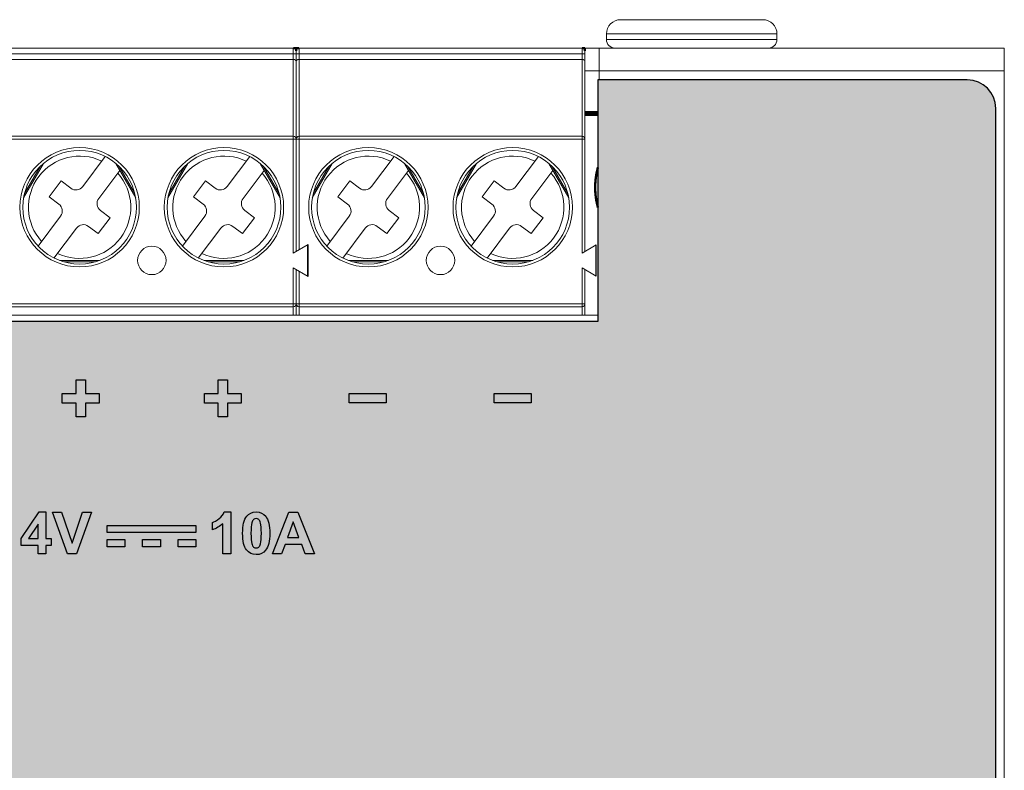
# Model space of a CAD drawing. Header units: inches. Extents: x 13 to 371, y 11 to 179.
# Tile 19 of 19: x 337 to 371, y 131 to 157. Entities that reach past the tile are written whole.
import ezdxf

# ---------------------------------------------------------------- set-up
doc = ezdxf.new("R2010")
doc.units = ezdxf.units.IN
doc.header["$MEASUREMENT"] = 0
doc.layers.add('Dimension', color=2, linetype='Continuous', lineweight=0)

msp = doc.modelspace()

# ---------------------------------------------------------------- hatches: boundary and pattern name
h = msp.add_hatch(color=142)
h.paths.add_polyline_path([(349.616, 143.611), (348.316, 143.611), (348.316, 143.941), (349.616, 143.941)])
h.paths.add_polyline_path([(354.716, 143.611), (353.416, 143.611), (353.416, 143.941), (354.716, 143.941)])
h.paths.add_polyline_path([(339.028, 143.126), (338.703, 143.126), (338.703, 143.61), (338.216, 143.61), (338.216, 143.943), (338.703, 143.943), (338.703, 144.426), (339.028, 144.426), (339.028, 143.943), (339.516, 143.943), (339.516, 143.61), (339.028, 143.61)])
h.paths.add_polyline_path([(344.028, 143.126), (343.703, 143.126), (343.703, 143.61), (343.216, 143.61), (343.216, 143.943), (343.703, 143.943), (343.703, 144.426), (344.028, 144.426), (344.028, 143.943), (344.516, 143.943), (344.516, 143.61), (344.028, 143.61)])
h = msp.add_hatch(color=142)
h.paths.add_polyline_path([(346.145, 138.883), (346.546, 138.883), (346.343, 139.428)], flags=16)
h.paths.add_polyline_path([(346.504, 139.77), (347.092, 138.301), (346.769, 138.301), (346.641, 138.635), (346.054, 138.635), (345.933, 138.301), (345.618, 138.301), (346.19, 139.77)])
edge = h.paths.add_edge_path(flags=16)
edge.add_spline(control_points=[(345.13, 139.51), (345.104, 139.532), (345.074, 139.543), (345.04, 139.543)], knot_values=[11, 11, 11, 11, 12, 12, 12, 12], degree=3, periodic=0)
edge.add_spline(control_points=[(345.04, 139.543), (345.006, 139.543), (344.975, 139.532), (344.949, 139.51)], knot_values=[0, 0, 0, 0, 1, 1, 1, 1], degree=3, periodic=0)
edge.add_spline(control_points=[(344.949, 139.51), (344.922, 139.489), (344.901, 139.45), (344.886, 139.394)], knot_values=[1, 1, 1, 1, 2, 2, 2, 2], degree=3, periodic=0)
edge.add_spline(control_points=[(344.886, 139.394), (344.867, 139.321), (344.857, 139.198), (344.857, 139.026), (344.857, 138.854), (344.866, 138.735), (344.884, 138.671)], knot_values=[2, 2, 2, 2, 3, 3, 3, 4, 4, 4, 4], degree=3, periodic=0)
edge.add_spline(control_points=[(344.884, 138.671), (344.901, 138.606), (344.923, 138.563), (344.949, 138.542)], knot_values=[4, 4, 4, 4, 5, 5, 5, 5], degree=3, periodic=0)
edge.add_spline(control_points=[(344.949, 138.542), (344.976, 138.52), (345.006, 138.51), (345.04, 138.51), (345.074, 138.51), (345.104, 138.521), (345.131, 138.542)], knot_values=[5, 5, 5, 5, 6, 6, 6, 7, 7, 7, 7], degree=3, periodic=0)
edge.add_spline(control_points=[(345.131, 138.542), (345.158, 138.564), (345.179, 138.603), (345.193, 138.659)], knot_values=[7, 7, 7, 7, 8, 8, 8, 8], degree=3, periodic=0)
edge.add_spline(control_points=[(345.193, 138.659), (345.212, 138.731), (345.222, 138.854), (345.222, 139.026), (345.222, 139.198), (345.213, 139.317), (345.196, 139.381), (345.179, 139.445), (345.157, 139.489), (345.13, 139.51)], knot_values=[8, 8, 8, 8, 9, 9, 9, 10, 10, 10, 11, 11, 11, 11], degree=3, periodic=0)
edge = h.paths.add_edge_path()
edge.add_spline(control_points=[(344.707, 139.626), (344.787, 139.726), (344.897, 139.776), (345.04, 139.776)], knot_values=[7, 7, 7, 7, 8, 8, 8, 8], degree=3, periodic=0)
edge.add_spline(control_points=[(345.04, 139.776), (345.182, 139.776), (345.293, 139.726), (345.374, 139.624)], knot_values=[0, 0, 0, 0, 1, 1, 1, 1], degree=3, periodic=0)
edge.add_spline(control_points=[(345.374, 139.624), (345.469, 139.504), (345.517, 139.304), (345.517, 139.026), (345.517, 138.748), (345.469, 138.548), (345.373, 138.427)], knot_values=[1, 1, 1, 1, 2, 2, 2, 3, 3, 3, 3], degree=3, periodic=0)
edge.add_spline(control_points=[(345.373, 138.427), (345.293, 138.327), (345.182, 138.276), (345.04, 138.276), (344.897, 138.276), (344.782, 138.331), (344.694, 138.441), (344.607, 138.551), (344.563, 138.747), (344.563, 139.029), (344.563, 139.305), (344.611, 139.505), (344.707, 139.626)], knot_values=[3, 3, 3, 3, 4, 4, 4, 5, 5, 5, 6, 6, 6, 7, 7, 7, 7], degree=3, periodic=0)
edge = h.paths.add_edge_path()
edge.add_spline(control_points=[(344.143, 139.776), (344.143, 139.776), (344.143, 138.301), (344.143, 138.301)], knot_values=[7, 7, 7, 7, 8, 8, 8, 8], degree=3, periodic=0)
edge.add_spline(control_points=[(344.143, 138.301), (344.143, 138.301), (343.862, 138.301), (343.862, 138.301)], knot_values=[0, 0, 0, 0, 1, 1, 1, 1], degree=3, periodic=0)
edge.add_spline(control_points=[(343.862, 138.301), (343.862, 138.301), (343.862, 139.363), (343.862, 139.363)], knot_values=[1, 1, 1, 1, 2, 2, 2, 2], degree=3, periodic=0)
edge.add_spline(control_points=[(343.862, 139.363), (343.759, 139.266), (343.637, 139.195), (343.498, 139.149)], knot_values=[2, 2, 2, 2, 3, 3, 3, 3], degree=3, periodic=0)
edge.add_spline(control_points=[(343.498, 139.149), (343.498, 139.149), (343.498, 139.405), (343.498, 139.405)], knot_values=[3, 3, 3, 3, 4, 4, 4, 4], degree=3, periodic=0)
edge.add_spline(control_points=[(343.498, 139.405), (343.571, 139.429), (343.651, 139.474), (343.737, 139.541), (343.823, 139.609), (343.883, 139.687), (343.915, 139.776)], knot_values=[4, 4, 4, 4, 5, 5, 5, 6, 6, 6, 6], degree=3, periodic=0)
edge.add_spline(control_points=[(343.915, 139.776), (343.915, 139.776), (344.143, 139.776), (344.143, 139.776)], knot_values=[6, 6, 6, 6, 7, 7, 7, 7], degree=3, periodic=0)
h.paths.add_polyline_path([(338.712, 138.301), (338.396, 138.301), (337.871, 139.77), (338.192, 139.77), (338.564, 138.683), (338.924, 139.77), (339.239, 139.77)])
h.paths.add_polyline_path([(337.032, 138.844), (337.37, 138.844), (337.37, 139.346)], flags=17)
h.paths.add_polyline_path([(337.642, 138.301), (337.37, 138.301), (337.37, 138.597), (336.768, 138.597), (336.768, 138.843), (337.406, 139.776), (337.642, 139.776), (337.642, 138.844), (337.825, 138.844), (337.825, 138.597), (337.642, 138.597)])
edge = h.paths.add_edge_path()
edge.add_spline(control_points=[(336.068, 138.563), (336.068, 138.563), (336.627, 138.563), (336.627, 138.563)], knot_values=[20, 20, 20, 20, 21, 21, 21, 21], degree=3, periodic=0)
edge.add_spline(control_points=[(336.627, 138.563), (336.627, 138.563), (336.627, 138.301), (336.627, 138.301)], knot_values=[0, 0, 0, 0, 1, 1, 1, 1], degree=3, periodic=0)
edge.add_spline(control_points=[(336.627, 138.301), (336.627, 138.301), (335.64, 138.301), (335.64, 138.301)], knot_values=[1, 1, 1, 1, 2, 2, 2, 2], degree=3, periodic=0)
edge.add_spline(control_points=[(335.64, 138.301), (335.651, 138.4), (335.683, 138.494), (335.736, 138.582)], knot_values=[2, 2, 2, 2, 3, 3, 3, 3], degree=3, periodic=0)
edge.add_spline(control_points=[(335.736, 138.582), (335.79, 138.671), (335.895, 138.788), (336.053, 138.935)], knot_values=[3, 3, 3, 3, 4, 4, 4, 4], degree=3, periodic=0)
edge.add_spline(control_points=[(336.053, 138.935), (336.18, 139.053), (336.258, 139.133), (336.286, 139.175)], knot_values=[4, 4, 4, 4, 5, 5, 5, 5], degree=3, periodic=0)
edge.add_spline(control_points=[(336.286, 139.175), (336.325, 139.233), (336.345, 139.291), (336.345, 139.347), (336.345, 139.41), (336.328, 139.459), (336.294, 139.492)], knot_values=[5, 5, 5, 5, 6, 6, 6, 7, 7, 7, 7], degree=3, periodic=0)
edge.add_spline(control_points=[(336.294, 139.492), (336.26, 139.526), (336.214, 139.543), (336.154, 139.543), (336.096, 139.543), (336.049, 139.525), (336.014, 139.49)], knot_values=[7, 7, 7, 7, 8, 8, 8, 9, 9, 9, 9], degree=3, periodic=0)
edge.add_spline(control_points=[(336.014, 139.49), (335.979, 139.454), (335.959, 139.396), (335.954, 139.314)], knot_values=[9, 9, 9, 9, 10, 10, 10, 10], degree=3, periodic=0)
edge.add_spline(control_points=[(335.954, 139.314), (335.954, 139.314), (335.673, 139.341), (335.673, 139.341)], knot_values=[10, 10, 10, 10, 11, 11, 11, 11], degree=3, periodic=0)
edge.add_spline(control_points=[(335.673, 139.341), (335.69, 139.496), (335.742, 139.608), (335.831, 139.675)], knot_values=[11, 11, 11, 11, 12, 12, 12, 12], degree=3, periodic=0)
edge.add_spline(control_points=[(335.831, 139.675), (335.919, 139.743), (336.029, 139.776), (336.161, 139.776), (336.306, 139.776), (336.42, 139.737), (336.503, 139.659)], knot_values=[12, 12, 12, 12, 13, 13, 13, 14, 14, 14, 14], degree=3, periodic=0)
edge.add_spline(control_points=[(336.503, 139.659), (336.586, 139.581), (336.627, 139.484), (336.627, 139.368), (336.627, 139.301), (336.615, 139.238), (336.592, 139.179)], knot_values=[14, 14, 14, 14, 15, 15, 15, 16, 16, 16, 16], degree=3, periodic=0)
edge.add_spline(control_points=[(336.592, 139.179), (336.568, 139.119), (336.53, 139.056), (336.479, 138.991)], knot_values=[16, 16, 16, 16, 17, 17, 17, 17], degree=3, periodic=0)
edge.add_spline(control_points=[(336.479, 138.991), (336.445, 138.947), (336.383, 138.885), (336.294, 138.803)], knot_values=[17, 17, 17, 17, 18, 18, 18, 18], degree=3, periodic=0)
edge.add_spline(control_points=[(336.294, 138.803), (336.206, 138.722), (336.149, 138.668), (336.126, 138.641)], knot_values=[18, 18, 18, 18, 19, 19, 19, 19], degree=3, periodic=0)
edge.add_spline(control_points=[(336.126, 138.641), (336.102, 138.614), (336.083, 138.588), (336.068, 138.563)], knot_values=[19, 19, 19, 19, 20, 20, 20, 20], degree=3, periodic=0)
h.paths.add_polyline_path([(342.293, 138.553), (342.293, 138.803), (342.918, 138.803), (342.918, 138.553)])
h.paths.add_polyline_path([(341.044, 138.553), (341.044, 138.803), (341.669, 138.803), (341.669, 138.553)])
h.paths.add_polyline_path([(339.794, 138.553), (339.794, 138.803), (340.419, 138.803), (340.419, 138.553)])
h.paths.add_polyline_path([(339.794, 139.053), (339.794, 139.303), (342.918, 139.303), (342.918, 139.053)])
at = {"layer": 'Dimension'}
h = msp.add_hatch(color=254, dxfattribs=at)
edge = h.paths.add_edge_path(flags=16)
edge.add_spline(control_points=[(361.236, 113.297), (361.236, 112.164), (360.318, 111.246), (359.186, 111.246), (358.054, 111.246), (357.136, 112.164), (357.136, 113.297), (357.136, 114.429), (358.054, 115.346), (359.186, 115.346), (360.318, 115.346), (361.236, 114.429), (361.236, 113.297)], knot_values=[0, 0, 0, 0, 1, 1, 1, 2, 2, 2, 3, 3, 3, 4, 4, 4, 4], degree=3, periodic=0)
edge = h.paths.add_edge_path(flags=16)
edge.add_spline(control_points=[(361.235, 105.276), (361.235, 104.144), (360.318, 103.226), (359.186, 103.226), (358.054, 103.226), (357.136, 104.144), (357.136, 105.276), (357.136, 106.408), (358.054, 107.326), (359.186, 107.326), (360.318, 107.326), (361.235, 106.408), (361.235, 105.276)], knot_values=[0, 0, 0, 0, 1, 1, 1, 2, 2, 2, 3, 3, 3, 4, 4, 4, 4], degree=3, periodic=0)
edge = h.paths.add_edge_path()
edge.add_line((357.066, 146.476), (325.666, 146.476))
edge.add_line((325.666, 146.476), (325.666, 154.976))
edge.add_line((325.666, 154.976), (312.666, 154.976))
edge.add_arc((312.666, 153.976), 1, 90, 180)
edge.add_line((311.666, 153.976), (311.666, 129.937))
edge.add_spline(control_points=[(311.666, 129.937), (311.666, 129.937), (311.748, 128.892), (311.748, 128.892)], knot_values=[29, 29, 29, 29, 30, 30, 30, 30], degree=3, periodic=0)
edge.add_spline(control_points=[(311.748, 128.892), (311.824, 128.255), (311.877, 127.613), (311.979, 126.979)], knot_values=[28, 28, 28, 28, 29, 29, 29, 29], degree=3, periodic=0)
edge.add_spline(control_points=[(311.979, 126.979), (312.193, 125.635), (312.532, 124.268), (313.003, 122.971)], knot_values=[27, 27, 27, 27, 28, 28, 28, 28], degree=3, periodic=0)
edge.add_spline(control_points=[(313.003, 122.971), (313.499, 121.603), (314.118, 120.277), (314.833, 118.98)], knot_values=[26, 26, 26, 26, 27, 27, 27, 27], degree=3, periodic=0)
edge.add_spline(control_points=[(314.833, 118.98), (315.5, 117.772), (316.29, 116.652), (317.145, 115.533)], knot_values=[25, 25, 25, 25, 26, 26, 26, 26], degree=3, periodic=0)
edge.add_spline(control_points=[(317.145, 115.533), (317.248, 115.399), (317.35, 115.264), (317.454, 115.132)], knot_values=[24, 24, 24, 24, 25, 25, 25, 25], degree=3, periodic=0)
edge.add_spline(control_points=[(317.454, 115.132), (317.454, 115.132), (318.763, 113.664), (318.763, 113.664)], knot_values=[23, 23, 23, 23, 24, 24, 24, 24], degree=3, periodic=0)
edge.add_spline(control_points=[(318.763, 113.664), (318.763, 113.664), (320.18, 112.257), (320.18, 112.257)], knot_values=[22, 22, 22, 22, 23, 23, 23, 23], degree=3, periodic=0)
edge.add_spline(control_points=[(320.18, 112.257), (320.18, 112.257), (321.707, 110.942), (321.707, 110.942)], knot_values=[21, 21, 21, 21, 22, 22, 22, 22], degree=3, periodic=0)
edge.add_spline(control_points=[(321.707, 110.942), (321.707, 110.942), (323.344, 109.719), (323.344, 109.719)], knot_values=[20, 20, 20, 20, 21, 21, 21, 21], degree=3, periodic=0)
edge.add_spline(control_points=[(323.344, 109.719), (323.344, 109.719), (325.051, 108.588), (325.051, 108.588)], knot_values=[19, 19, 19, 19, 20, 20, 20, 20], degree=3, periodic=0)
edge.add_spline(control_points=[(325.051, 108.588), (325.051, 108.588), (326.869, 107.548), (326.869, 107.548)], knot_values=[18, 18, 18, 18, 19, 19, 19, 19], degree=3, periodic=0)
edge.add_spline(control_points=[(326.869, 107.548), (326.869, 107.548), (328.759, 106.6), (328.759, 106.6)], knot_values=[17, 17, 17, 17, 18, 18, 18, 18], degree=3, periodic=0)
edge.add_spline(control_points=[(328.759, 106.6), (336.221, 102.855), (345.123, 101.026), (353.186, 98.376)], knot_values=[16, 16, 16, 16, 17, 17, 17, 17], degree=3, periodic=0)
edge.add_spline(control_points=[(353.186, 98.376), (353.962, 98.121), (354.735, 97.861), (355.512, 97.61)], knot_values=[15, 15, 15, 15, 16, 16, 16, 16], degree=3, periodic=0)
edge.add_spline(control_points=[(355.512, 97.61), (355.512, 97.61), (357.256, 97.029), (357.256, 97.029)], knot_values=[14, 14, 14, 14, 15, 15, 15, 15], degree=3, periodic=0)
edge.add_spline(control_points=[(357.256, 97.029), (357.256, 97.029), (358.964, 96.357), (358.964, 96.357)], knot_values=[13, 13, 13, 13, 14, 14, 14, 14], degree=3, periodic=0)
edge.add_spline(control_points=[(358.964, 96.357), (358.964, 96.357), (360.564, 95.592), (360.564, 95.592)], knot_values=[12, 12, 12, 12, 13, 13, 13, 13], degree=3, periodic=0)
edge.add_spline(control_points=[(360.564, 95.592), (360.564, 95.592), (362.127, 94.705), (362.127, 94.705)], knot_values=[11, 11, 11, 11, 12, 12, 12, 12], degree=3, periodic=0)
edge.add_spline(control_points=[(362.127, 94.705), (362.127, 94.705), (363.582, 93.727), (363.582, 93.727)], knot_values=[10, 10, 10, 10, 11, 11, 11, 11], degree=3, periodic=0)
edge.add_spline(control_points=[(363.582, 93.727), (363.582, 93.727), (364.926, 92.626), (364.926, 92.626)], knot_values=[9, 9, 9, 9, 10, 10, 10, 10], degree=3, periodic=0)
edge.add_spline(control_points=[(364.926, 92.626), (364.926, 92.626), (366.162, 91.464), (366.162, 91.464)], knot_values=[8, 8, 8, 8, 9, 9, 9, 9], degree=3, periodic=0)
edge.add_spline(control_points=[(366.162, 91.464), (366.162, 91.464), (367.324, 90.241), (367.324, 90.241)], knot_values=[7, 7, 7, 7, 8, 8, 8, 8], degree=3, periodic=0)
edge.add_spline(control_points=[(367.324, 90.241), (367.324, 90.241), (368.343, 88.926), (368.343, 88.926)], knot_values=[6, 6, 6, 6, 7, 7, 7, 7], degree=3, periodic=0)
edge.add_spline(control_points=[(368.343, 88.926), (368.343, 88.926), (369.25, 87.551), (369.252, 87.55)], knot_values=[5, 5, 5, 5, 6, 6, 6, 6], degree=3, periodic=0)
edge.add_spline(control_points=[(369.252, 87.55), (370.005, 86.408), (370.539, 85.008), (370.88, 83.749)], knot_values=[4, 4, 4, 4, 5, 5, 5, 5], degree=3, periodic=0)
edge.add_spline(control_points=[(370.88, 83.749), (370.88, 83.749), (371.066, 83.398), (371.066, 83.398)], knot_values=[3, 3, 3, 3, 4, 4, 4, 4], degree=3, periodic=0)
edge.add_line((371.066, 83.398), (371.066, 153.976))
edge.add_arc((370.066, 153.976), 1, 0, 90)
edge.add_line((370.066, 154.976), (357.066, 154.976))
edge.add_line((357.066, 154.976), (357.066, 146.476))

# ---------------------------------------------------------------- linework, layer by layer
at = {"color": 7, "linetype": 'Continuous'}
for p, q in [((370.066, 154.977), (357.066, 154.976)), ((357.066, 154.976), (357.066, 146.476)), ((371.07, 56.777), (371.066, 153.977)), ((357.007, 148.076), (357.007, 149.177)), ((357.066, 146.476), (325.666, 146.475))]:
    msp.add_line(p, q, dxfattribs=at)
at = {"color": 142}
for p, q in [((338.703, 143.943), (338.703, 144.426)), ((338.703, 144.426), (339.028, 144.426)), ((339.028, 144.426), (339.028, 143.943)), ((343.703, 143.943), (343.703, 144.426)), ((343.703, 144.426), (344.028, 144.426)), ((344.028, 144.426), (344.028, 143.943)), ((338.216, 143.61), (338.216, 143.943)), ((338.216, 143.943), (338.703, 143.943)), ((339.028, 143.943), (339.516, 143.943)), ((339.516, 143.943), (339.516, 143.61)), ((343.216, 143.61), (343.216, 143.943)), ((343.216, 143.943), (343.703, 143.943)), ((344.028, 143.943), (344.516, 143.943)), ((344.516, 143.943), (344.516, 143.61)), ((348.316, 143.611), (348.316, 143.941)), ((348.316, 143.941), (349.616, 143.941)), ((349.616, 143.941), (349.616, 143.611)), ((353.416, 143.611), (353.416, 143.941)), ((353.416, 143.941), (354.716, 143.941)), ((354.716, 143.941), (354.716, 143.611)), ((338.703, 143.61), (338.216, 143.61)), ((338.703, 143.126), (338.703, 143.61)), ((339.516, 143.61), (339.028, 143.61)), ((339.028, 143.61), (339.028, 143.126)), ((343.703, 143.61), (343.216, 143.61)), ((343.703, 143.126), (343.703, 143.61)), ((344.516, 143.61), (344.028, 143.61)), ((344.028, 143.61), (344.028, 143.126)), ((349.616, 143.611), (348.316, 143.611)), ((354.716, 143.611), (353.416, 143.611)), ((339.028, 143.126), (338.703, 143.126)), ((344.028, 143.126), (343.703, 143.126)), ((336.768, 138.843), (337.406, 139.776)), ((337.406, 139.776), (337.642, 139.776)), ((337.642, 139.776), (337.642, 138.844)), ((338.396, 138.301), (337.871, 139.77)), ((337.871, 139.77), (338.192, 139.77)), ((338.192, 139.77), (338.564, 138.683)), ((338.564, 138.683), (338.924, 139.77)), ((339.239, 139.77), (338.712, 138.301)), ((338.924, 139.77), (339.239, 139.77)), ((345.618, 138.301), (346.19, 139.77)), ((346.19, 139.77), (346.504, 139.77)), ((346.504, 139.77), (347.092, 138.301)), ((337.37, 139.346), (337.032, 138.844)), ((337.37, 138.844), (337.37, 139.346)), ((339.794, 139.303), (342.918, 139.303)), ((339.794, 139.053), (339.794, 139.303)), ((342.918, 139.303), (342.918, 139.053)), ((346.343, 139.428), (346.145, 138.883)), ((346.546, 138.883), (346.343, 139.428)), ((342.918, 139.053), (339.794, 139.053)), ((336.768, 138.597), (336.768, 138.843)), ((337.032, 138.844), (337.37, 138.844)), ((337.642, 138.844), (337.825, 138.844)), ((337.825, 138.844), (337.825, 138.597)), ((339.794, 138.803), (340.419, 138.803)), ((339.794, 138.553), (339.794, 138.803)), ((340.419, 138.803), (340.419, 138.553)), ((341.044, 138.803), (341.669, 138.803)), ((341.044, 138.553), (341.044, 138.803)), ((341.669, 138.803), (341.669, 138.553)), ((342.293, 138.803), (342.918, 138.803)), ((342.293, 138.553), (342.293, 138.803)), ((342.918, 138.803), (342.918, 138.553)), ((346.054, 138.635), (345.933, 138.301)), ((346.641, 138.635), (346.054, 138.635)), ((346.145, 138.883), (346.546, 138.883)), ((346.769, 138.301), (346.641, 138.635)), ((337.37, 138.597), (336.768, 138.597)), ((337.37, 138.301), (337.37, 138.597)), ((337.642, 138.301), (337.37, 138.301)), ((337.825, 138.597), (337.642, 138.597)), ((337.642, 138.597), (337.642, 138.301)), ((338.712, 138.301), (338.396, 138.301)), ((340.419, 138.553), (339.794, 138.553)), ((341.669, 138.553), (341.044, 138.553)), ((342.918, 138.553), (342.293, 138.553)), ((345.933, 138.301), (345.618, 138.301)), ((347.092, 138.301), (346.769, 138.301))]:
    msp.add_line(p, q, dxfattribs=at)
at = {"color": 7, "linetype": 'Continuous', "const_width": 0.084}
msp.add_lwpolyline([(357.066, 151.905, 0.1389), (357.066, 150.488)], format="xyb", dxfattribs=at)
at = {"color": 7, "linetype": 'Continuous'}
msp.add_arc((370.066, 153.977), 1, 0.0025, 90.0025, dxfattribs=at)
for points in [[(370.066, 154.976), (370.066, 154.976), (357.066, 154.976), (357.066, 154.976)], [(357.066, 154.976), (357.066, 154.976), (357.066, 146.476), (357.066, 146.476)], [(370.066, 154.976), (370.066, 154.976), (357.066, 154.976), (357.066, 154.976)], [(357.066, 154.976), (357.066, 154.976), (357.066, 146.476), (357.066, 146.476)], [(357.066, 146.476), (357.066, 146.476), (325.666, 146.476), (325.666, 146.476)], [(357.066, 146.476), (357.066, 146.476), (325.666, 146.476), (325.666, 146.476)]]:
    msp.add_open_spline(points, degree=3)
msp.add_open_spline([(370.066, 55.777), (370.618, 55.777), (371.066, 56.224), (371.066, 56.776), (371.066, 56.776), (371.066, 153.977), (371.066, 153.977), (371.066, 154.529), (370.618, 154.976), (370.066, 154.976)], degree=3, knots=[9, 9, 9, 9, 10, 10, 10, 11, 11, 11, 12, 12, 12, 12])
msp.add_open_spline([(370.066, 55.777), (370.618, 55.777), (371.066, 56.224), (371.066, 56.776), (371.066, 56.776), (371.066, 153.977), (371.066, 153.977), (371.066, 154.529), (370.618, 154.976), (370.066, 154.976)], degree=3, knots=[9, 9, 9, 9, 10, 10, 10, 11, 11, 11, 12, 12, 12, 12])
at = {"color": 142}
for points, knots in [([(343.498, 139.405), (343.571, 139.429), (343.651, 139.474), (343.737, 139.541), (343.823, 139.609), (343.883, 139.687), (343.915, 139.776)], [4, 4, 4, 4, 5, 5, 5, 6, 6, 6, 6]), ([(345.373, 138.427), (345.293, 138.327), (345.182, 138.276), (345.04, 138.276), (344.897, 138.276), (344.782, 138.331), (344.694, 138.441), (344.607, 138.551), (344.563, 138.747), (344.563, 139.029), (344.563, 139.305), (344.611, 139.505), (344.707, 139.626)], [3, 3, 3, 3, 4, 4, 4, 5, 5, 5, 6, 6, 6, 7, 7, 7, 7]), ([(344.886, 139.394), (344.867, 139.321), (344.857, 139.198), (344.857, 139.026), (344.857, 138.854), (344.866, 138.735), (344.884, 138.671)], [2, 2, 2, 2, 3, 3, 3, 4, 4, 4, 4]), ([(345.193, 138.659), (345.212, 138.731), (345.222, 138.854), (345.222, 139.026), (345.222, 139.198), (345.213, 139.317), (345.196, 139.381), (345.179, 139.445), (345.157, 139.489), (345.13, 139.51)], [8, 8, 8, 8, 9, 9, 9, 10, 10, 10, 11, 11, 11, 11]), ([(345.374, 139.624), (345.469, 139.504), (345.517, 139.304), (345.517, 139.026), (345.517, 138.748), (345.469, 138.548), (345.373, 138.427)], [1, 1, 1, 1, 2, 2, 2, 3, 3, 3, 3]), ([(344.949, 138.542), (344.976, 138.52), (345.006, 138.51), (345.04, 138.51), (345.074, 138.51), (345.104, 138.521), (345.131, 138.542)], [5, 5, 5, 5, 6, 6, 6, 7, 7, 7, 7])]:
    msp.add_open_spline(points, degree=3, knots=knots, dxfattribs=at)
for points in [[(343.915, 139.776), (343.915, 139.776), (344.143, 139.776), (344.143, 139.776)], [(344.143, 139.776), (344.143, 139.776), (344.143, 138.301), (344.143, 138.301)], [(344.707, 139.626), (344.787, 139.726), (344.897, 139.776), (345.04, 139.776)], [(345.04, 139.776), (345.182, 139.776), (345.293, 139.726), (345.374, 139.624)], [(343.498, 139.149), (343.498, 139.149), (343.498, 139.405), (343.498, 139.405)], [(343.862, 139.363), (343.759, 139.266), (343.637, 139.195), (343.498, 139.149)], [(343.862, 138.301), (343.862, 138.301), (343.862, 139.363), (343.862, 139.363)], [(344.949, 139.51), (344.922, 139.489), (344.901, 139.45), (344.886, 139.394)], [(345.04, 139.543), (345.006, 139.543), (344.975, 139.532), (344.949, 139.51)], [(345.13, 139.51), (345.104, 139.532), (345.074, 139.543), (345.04, 139.543)], [(344.884, 138.671), (344.901, 138.606), (344.923, 138.563), (344.949, 138.542)], [(345.131, 138.542), (345.158, 138.564), (345.179, 138.603), (345.193, 138.659)], [(344.143, 138.301), (344.143, 138.301), (343.862, 138.301), (343.862, 138.301)]]:
    msp.add_open_spline(points, degree=3, dxfattribs=at)
at = {"layer": 'Dimension', "color": 0}
for p, q in [((357.867, 157.097), (362.867, 157.097)), ((357.367, 156.397), (357.367, 156.597)), ((357.367, 156.597), (363.367, 156.597)), ((363.367, 156.397), (357.367, 156.397)), ((363.367, 156.397), (363.367, 156.597)), ((346.347, 156.097), (336.387, 156.097)), ((346.347, 156.097), (346.347, 148.888)), ((346.447, 155.997), (346.447, 148.946)), ((346.547, 156.097), (346.547, 149.004)), ((356.507, 156.097), (346.547, 156.097)), ((356.507, 156.097), (356.507, 148.888)), ((356.607, 156.097), (371.367, 156.097)), ((356.607, 155.997), (356.607, 148.946)), ((357.107, 156.097), (357.107, 154.976)), ((371.367, 156.097), (371.367, 54.697)), ((326.127, 155.897), (356.607, 155.897)), ((346.347, 155.697), (336.387, 155.697)), ((356.507, 155.697), (346.547, 155.697)), ((356.607, 155.297), (357.107, 155.297)), ((357.107, 155.297), (371.367, 155.297)), ((326.127, 152.897), (356.607, 152.897)), ((336.387, 152.997), (346.347, 152.997)), ((346.547, 152.997), (356.507, 152.997)), ((338.938, 151.226), (339.731, 152.281)), ((344.018, 151.226), (344.811, 152.281)), ((349.098, 151.226), (349.891, 152.281)), ((354.178, 151.226), (354.971, 152.281)), ((336.855, 150.824), (337.557, 152.041)), ((336.886, 150.979), (337.439, 151.936)), ((340.24, 151.794), (339.498, 150.806)), ((340.097, 152.041), (340.8, 150.824)), ((340.216, 151.936), (340.768, 150.979)), ((341.935, 150.824), (342.637, 152.041)), ((341.966, 150.979), (342.519, 151.936)), ((345.32, 151.794), (344.578, 150.806)), ((345.177, 152.041), (345.88, 150.824)), ((345.296, 151.936), (345.848, 150.979)), ((347.015, 150.824), (347.717, 152.041)), ((347.046, 150.979), (347.599, 151.936)), ((350.4, 151.794), (349.658, 150.806)), ((350.257, 152.041), (350.96, 150.824)), ((350.376, 151.936), (350.928, 150.979)), ((352.095, 150.824), (352.797, 152.041)), ((352.126, 150.979), (352.679, 151.936)), ((355.48, 151.794), (354.738, 150.806)), ((355.337, 152.041), (356.04, 150.824)), ((355.456, 151.936), (356.008, 150.979)), ((337.758, 150.863), (338.178, 151.422)), ((338.178, 151.422), (338.518, 151.167)), ((342.838, 150.863), (343.258, 151.422)), ((343.258, 151.422), (343.598, 151.167)), ((347.918, 150.863), (348.338, 151.422)), ((348.338, 151.422), (348.678, 151.167)), ((352.998, 150.863), (353.418, 151.422)), ((353.418, 151.422), (353.758, 151.167)), ((338.098, 150.607), (337.758, 150.863)), ((343.178, 150.607), (342.838, 150.863)), ((348.258, 150.607), (347.918, 150.863)), ((353.338, 150.607), (352.998, 150.863)), ((339.557, 150.386), (339.897, 150.131)), ((344.637, 150.386), (344.977, 150.131)), ((349.717, 150.386), (350.057, 150.131)), ((354.797, 150.386), (355.137, 150.131)), ((337.365, 149.133), (338.157, 150.187)), ((339.897, 150.131), (339.477, 149.571)), ((342.445, 149.133), (343.237, 150.187)), ((344.977, 150.131), (344.557, 149.571)), ((347.525, 149.133), (348.317, 150.187)), ((350.057, 150.131), (349.637, 149.571)), ((352.605, 149.133), (353.397, 150.187)), ((355.137, 150.131), (354.717, 149.571)), ((338.717, 149.767), (337.924, 148.712)), ((339.477, 149.571), (339.137, 149.826)), ((343.797, 149.767), (343.004, 148.712)), ((344.557, 149.571), (344.217, 149.826)), ((348.877, 149.767), (348.084, 148.712)), ((349.637, 149.571), (349.297, 149.826)), ((353.957, 149.767), (353.164, 148.712)), ((354.717, 149.571), (354.377, 149.826)), ((346.347, 148.888), (346.867, 149.188)), ((346.847, 148.076), (346.847, 149.177)), ((346.867, 148.065), (346.867, 149.188)), ((357.007, 149.177), (356.507, 148.888)), ((338.125, 148.624), (339.53, 148.624)), ((338.275, 148.574), (339.38, 148.574)), ((343.205, 148.624), (344.61, 148.624)), ((343.355, 148.574), (344.46, 148.574)), ((346.347, 148.365), (346.347, 146.697)), ((346.347, 148.365), (346.867, 148.065)), ((346.447, 146.697), (346.447, 148.307)), ((348.285, 148.624), (349.69, 148.624)), ((348.435, 148.574), (349.54, 148.574)), ((353.365, 148.624), (354.77, 148.624)), ((353.515, 148.574), (354.62, 148.574)), ((356.507, 148.365), (356.507, 146.697)), ((356.507, 148.365), (357.007, 148.076)), ((356.607, 148.307), (356.607, 146.697)), ((346.547, 148.25), (346.547, 146.697)), ((356.607, 147.097), (326.127, 147.097)), ((346.347, 146.997), (336.387, 146.997)), ((356.507, 146.997), (346.547, 146.997)), ((326.027, 146.697), (357.066, 146.697))]:
    msp.add_line(p, q, dxfattribs=at)
for points, const_width in [([(346.547, 156.097), (346.347, 156.097)], 0.084), ([(346.447, 155.997), (346.447, 156.097)], 0.084), ([(356.607, 156.097), (356.507, 156.097)], 0.084), ([(356.607, 155.997), (356.607, 156.097)], 0.084), ([(357.066, 153.797), (356.607, 153.797)], 0.168)]:
    msp.add_lwpolyline(points, dxfattribs=dict(at, const_width=const_width))
for points in [[(346.447, 155.639), (346.441, 155.66), (346.421, 155.678), (346.389, 155.692), (346.347, 155.697)], [(346.447, 155.639), (346.454, 155.66), (346.474, 155.678), (346.506, 155.692), (346.547, 155.697)], [(356.607, 155.639), (356.601, 155.66), (356.581, 155.678), (356.549, 155.692), (356.507, 155.697)]]:
    msp.add_lwpolyline(points, dxfattribs=at)
for centre, radius in [((338.827, 150.497), 2.1), ((338.827, 150.497), 2), ((343.907, 150.497), 2.1), ((343.907, 150.497), 2), ((348.987, 150.497), 2.1), ((348.987, 150.497), 2), ((354.067, 150.497), 2.1), ((354.067, 150.497), 2), ((341.367, 148.627), 0.5), ((351.527, 148.627), 0.5)]:
    msp.add_circle(centre, radius, dxfattribs=at)
for centre, radius, start, end in [((357.867, 156.597), 0.5, 90, 180), ((362.867, 156.597), 0.5, 0, 90), ((357.667, 156.397), 0.3, 180, 270), ((363.067, 156.397), 0.3, 270, 0), ((346.347, 155.997), 0.1, 0, 90), ((346.547, 155.997), 0.1, 90, 180), ((356.507, 155.997), 0.1, 0, 90), ((346.347, 152.897), 0.1, 0, 90), ((346.547, 152.897), 0.1, 90, 180), ((356.507, 152.897), 0.1, 0, 90), ((338.827, 150.497), 1.8, 64.2866, 221.8621), ((343.907, 150.497), 1.8, 64.2866, 221.8621), ((348.987, 150.497), 1.8, 64.2866, 221.8621), ((354.067, 150.497), 1.8, 64.2866, 221.8621), ((338.827, 150.497), 1.8, 244.2866, 41.8621), ((343.907, 150.497), 1.8, 244.2866, 41.8621), ((348.987, 150.497), 1.8, 244.2866, 41.8621), ((354.067, 150.497), 1.8, 244.2866, 41.8621), ((338.698, 151.407), 0.3, 233.0743, 323.0743), ((343.778, 151.407), 0.3, 233.0743, 323.0743), ((348.858, 151.407), 0.3, 233.0743, 323.0743), ((353.938, 151.407), 0.3, 233.0743, 323.0743), ((339.738, 150.626), 0.3, 143.0743, 233.0743), ((344.818, 150.626), 0.3, 143.0743, 233.0743), ((349.898, 150.626), 0.3, 143.0743, 233.0743), ((354.978, 150.626), 0.3, 143.0743, 233.0743), ((337.917, 150.367), 0.3, 323.0743, 53.0743), ((342.997, 150.367), 0.3, 323.0743, 53.0743), ((348.077, 150.367), 0.3, 323.0743, 53.0743), ((353.157, 150.367), 0.3, 323.0743, 53.0743), ((338.957, 149.586), 0.3, 53.0743, 143.0743), ((344.037, 149.586), 0.3, 53.0743, 143.0743), ((349.117, 149.586), 0.3, 53.0743, 143.0743), ((354.197, 149.586), 0.3, 53.0743, 143.0743), ((346.347, 147.097), 0.1, 270, 0), ((346.547, 147.097), 0.1, 180, 270), ((356.507, 147.097), 0.1, 270, 0)]:
    msp.add_arc(centre, radius, start, end, dxfattribs=at)

doc.saveas('drawing.dxf')
